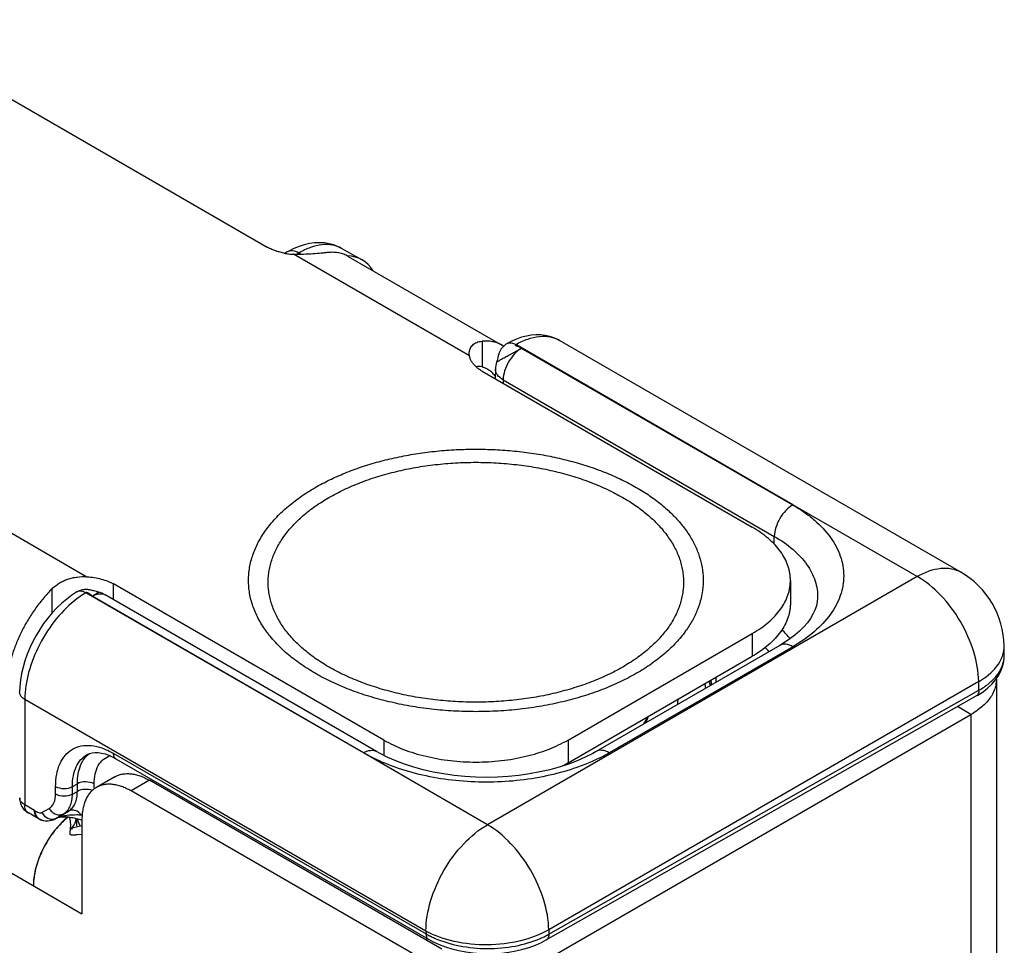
# Model space of a CAD drawing. Header units: inches. Extents: x 0 to 22, y 0 to 17.
# Tile 29 of 33: x 12.6 to 13.8, y 13.8 to 14.9. Entities that reach past the tile are written whole.
import ezdxf

# ---------------------------------------------------------------- set-up
doc = ezdxf.new("R2010")
doc.units = ezdxf.units.IN
doc.header["$LTSCALE"] = 1.21
doc.header["$MEASUREMENT"] = 0
doc.layers.get('0').update_dxf_attribs({"linetype": 'CONTINUOUS'})
for name, color, linetype in [('02___PRT_ALL_AXES', 7, 'CONTINUOUS'), ('03___PRT_ALL_CURVES', 7, 'CONTINUOUS'), ('FEATURES', 7, 'CONTINUOUS')]:
    doc.layers.add(name, color=color, linetype=linetype)

msp = doc.modelspace()

# ---------------------------------------------------------------- linework, layer by layer
at = {"color": 3, "linetype": 'CONTINUOUS'}
for p, q in [((11.3258, 14.6615), (12.7216, 13.8556)), ((13.7744, 14.1256), (13.7744, 11.5301)), ((13.2562, 13.8025), (13.7451, 14.0848)), ((13.7451, 14.0848), (13.7451, 11.4893)), ((13.1147, 13.8025), (12.7782, 13.9969)), ((12.7045, 13.966), (12.6984, 13.9605)), ((12.7085, 13.9617), (12.7078, 13.9667)), ((12.7101, 13.9541), (12.7099, 13.9535)), ((12.7101, 13.9541), (12.712, 13.9567)), ((12.7101, 13.954), (12.7101, 13.9541)), ((12.7105, 13.954), (12.7101, 13.954)), ((12.7151, 13.9553), (12.7105, 13.954)), ((12.712, 13.9567), (12.7134, 13.9593)), ((12.7216, 13.9569), (12.7151, 13.9553)), ((12.7216, 13.9642), (12.7216, 13.8556)), ((12.7099, 13.9535), (12.7097, 13.9526)), ((12.7216, 13.9467), (12.7162, 13.9463))]:
    msp.add_line(p, q, dxfattribs=at)
at = {"color": 7, "linetype": 'CONTINUOUS'}
for p, q in [((12.958, 14.6173), (12.9555, 14.6158)), ((12.9712, 14.6161), (12.9684, 14.6145)), ((12.9742, 14.6145), (12.9712, 14.6161)), ((13.044, 14.6084), (13.0206, 14.6214)), ((13.54, 14.3262), (13.221, 14.5108)), ((13.7333, 14.2488), (13.2713, 14.5155)), ((13.2277, 14.5065), (13.54, 14.3262)), ((13.1822, 14.4801), (13.4933, 14.3005)), ((13.1977, 14.4824), (13.1975, 14.4712)), ((13.2065, 14.4701), (13.2064, 14.4661)), ((13.2065, 14.4701), (13.5187, 14.2899)), ((13.6833, 14.2438), (13.54, 14.3262)), ((13.5185, 14.2811), (13.5187, 14.2899)), ((13.6833, 14.2438), (13.1883, 13.958)), ((13.5372, 14.2392), (13.5372, 14.2131)), ((12.7335, 14.2211), (12.7405, 14.2258)), ((12.7385, 14.2263), (12.7355, 14.2271)), ((13.069, 14.0555), (12.7579, 14.2351)), ((13.0456, 14.0407), (12.726, 14.225)), ((13.0456, 14.0407), (12.7335, 14.2211)), ((13.0607, 14.0423), (12.7485, 14.2226)), ((13.5685, 14.2189), (13.5685, 14.2189)), ((13.2812, 14.0555), (13.4933, 14.178)), ((13.4933, 14.178), (13.4933, 14.1519)), ((13.525, 14.1644), (13.3135, 14.0423)), ((13.54, 14.1629), (13.3285, 14.0408)), ((13.7834, 14.1536), (13.7833, 14.1637)), ((13.2812, 14.0294), (13.4933, 14.1519)), ((13.754, 14.1228), (13.259, 13.837)), ((13.2591, 13.832), (13.7542, 14.1128)), ((13.4461, 14.1226), (13.4459, 14.1187)), ((13.4461, 14.1226), (13.4461, 14.1221)), ((13.7542, 14.1128), (13.754, 14.1228)), ((12.6558, 14.1022), (12.6558, 13.9808)), ((13.1176, 13.8356), (12.6558, 14.1022)), ((13.2562, 13.8254), (13.7512, 14.1062)), ((13.7512, 14.1062), (13.7512, 14.1062)), ((13.7451, 14.0848), (13.7294, 14.0939)), ((13.069, 14.0555), (13.069, 14.0379)), ((13.2812, 14.0555), (13.2812, 14.0294)), ((12.7277, 14.0388), (12.7277, 14.0388)), ((12.7576, 14.0403), (13.1177, 13.8324)), ((12.7605, 14.034), (13.1205, 13.8261)), ((13.1883, 13.958), (13.0456, 14.0407)), ((12.7594, 14.0131), (12.7382, 14.0008)), ((12.6913, 13.9934), (12.6913, 14.002)), ((12.7106, 14.0019), (12.7163, 14.0051)), ((12.7106, 13.9933), (12.7106, 14.0019)), ((12.7163, 13.9964), (12.7163, 14.0051)), ((12.7357, 13.9991), (12.7357, 14.005)), ((12.7994, 14.0091), (12.7782, 13.9969)), ((13.136, 13.8148), (12.7994, 14.0091)), ((12.7106, 13.9933), (12.7163, 13.9964)), ((12.6671, 13.9742), (12.6558, 13.9808)), ((12.6754, 13.972), (12.6838, 13.9768)), ((12.6713, 13.9651), (12.6599, 13.9716)), ((12.6671, 13.9742), (12.6675, 13.9723)), ((12.6903, 13.9646), (12.691, 13.9649)), ((12.6909, 13.9649), (12.6903, 13.9646)), ((12.6909, 13.9649), (12.691, 13.9649)), ((12.6923, 13.9656), (12.691, 13.9649)), ((12.6919, 13.9656), (12.7003, 13.9704)), ((12.6922, 13.9656), (12.6923, 13.9656)), ((12.6923, 13.9656), (12.706, 13.9736)), ((12.7003, 13.9704), (12.706, 13.9736)), ((12.7139, 13.9656), (12.7153, 13.9652)), ((12.7152, 13.9653), (12.7152, 13.9567)), ((12.717, 13.9631), (12.7166, 13.9649)), ((12.7096, 13.9539), (12.7098, 13.9526)), ((12.716, 13.9556), (12.7151, 13.9553)), ((12.7181, 13.9601), (12.717, 13.9631)), ((12.7192, 13.9575), (12.7181, 13.9601)), ((12.7196, 13.9568), (12.7192, 13.9575)), ((13.1176, 13.8356), (13.1177, 13.8324)), ((13.259, 13.837), (13.2591, 13.832)), ((13.1182, 13.8274), (13.1182, 13.825))]:
    msp.add_line(p, q, dxfattribs=at)
for points in [[(13.0206, 14.6214), (13.0165, 14.6234), (13.0115, 14.6254), (13.0063, 14.6268), (13.0008, 14.6277), (12.9952, 14.628), (12.9894, 14.6278), (12.9836, 14.627), (12.9776, 14.6256), (12.9717, 14.6237), (12.9656, 14.6212)], [(12.9656, 14.6212), (12.9596, 14.6182), (12.958, 14.6173)], [(13.2713, 14.5155), (13.2696, 14.5164), (13.265, 14.5186), (13.2601, 14.5202), (13.255, 14.5213), (13.2497, 14.5219), (13.2443, 14.522), (13.2388, 14.5215), (13.2333, 14.5205), (13.2277, 14.5191), (13.222, 14.5171), (13.2164, 14.5146), (13.2111, 14.5118)], [(13.2111, 14.5118), (13.2106, 14.5115), (13.2097, 14.511), (13.2089, 14.5104), (13.2082, 14.5098), (13.2075, 14.5092), (13.2068, 14.5085), (13.2061, 14.5079), (13.2055, 14.5072), (13.205, 14.5064), (13.2044, 14.5057), (13.204, 14.505), (13.2035, 14.5042), (13.2031, 14.5034), (13.2027, 14.5027), (13.2023, 14.5019), (13.202, 14.5011), (13.2017, 14.5003), (13.2014, 14.4995), (13.2012, 14.4987), (13.2009, 14.4979), (13.2007, 14.4971), (13.2005, 14.4963), (13.2003, 14.4956), (13.1995, 14.4925)], [(13.1995, 14.4925), (13.1993, 14.4917), (13.1991, 14.491), (13.1989, 14.4905)], [(12.7159, 14.2259), (12.71, 14.2222), (12.7041, 14.2178), (12.6983, 14.2129), (12.6927, 14.2076), (12.6874, 14.2019), (12.6823, 14.1959), (12.6775, 14.1895), (12.6731, 14.1829), (12.6689, 14.176), (12.6651, 14.1689), (12.6617, 14.1617), (12.6587, 14.1543), (12.656, 14.1468)], [(12.7183, 14.2271), (12.7174, 14.2267), (12.7165, 14.2262), (12.7159, 14.2259)], [(12.7355, 14.2271), (12.7347, 14.2273), (12.7339, 14.2275), (12.7332, 14.2277), (12.7324, 14.2279), (12.7315, 14.2281), (12.7307, 14.2282), (12.7299, 14.2284), (12.729, 14.2285), (12.7282, 14.2286), (12.7273, 14.2286), (12.7264, 14.2287), (12.7255, 14.2287), (12.7246, 14.2286), (12.7237, 14.2285), (12.7228, 14.2284), (12.7219, 14.2282), (12.721, 14.228), (12.7201, 14.2278), (12.7192, 14.2274), (12.7183, 14.2271)], [(12.7405, 14.2258), (12.74, 14.2259), (12.7393, 14.2261), (12.7385, 14.2263)], [(13.5685, 14.2189), (13.5681, 14.2148), (13.5672, 14.21), (13.5655, 14.2051), (13.5632, 14.2002), (13.5603, 14.1953), (13.5567, 14.1904), (13.5525, 14.1856), (13.5477, 14.1808), (13.5424, 14.1762), (13.5366, 14.1719)], [(13.5366, 14.1719), (13.5305, 14.1677), (13.525, 14.1644)], [(12.656, 14.1468), (12.6539, 14.1394), (12.6521, 14.1319), (12.6509, 14.1244), (12.6502, 14.117), (12.6499, 14.1104)], [(13.759, 14.1111), (13.7644, 14.1154), (13.7691, 14.1199), (13.7732, 14.1246), (13.7767, 14.1296), (13.7794, 14.1348), (13.7815, 14.1402), (13.7828, 14.1457), (13.7834, 14.1514), (13.7834, 14.1536)], [(13.4076, 14.0966), (13.4077, 14.0974), (13.4081, 14.1027)], [(13.7512, 14.1062), (13.753, 14.1072), (13.759, 14.1111)], [(13.3684, 14.074), (13.3702, 14.0771), (13.3726, 14.0822)], [(13.3736, 14.0828), (13.3723, 14.0792), (13.3704, 14.0751)], [(12.7277, 14.0388), (12.7302, 14.04), (12.7333, 14.0408), (12.7366, 14.0412), (12.7403, 14.0411), (12.7441, 14.0405), (12.7482, 14.0395), (12.7524, 14.038), (12.7565, 14.0361), (12.7605, 14.034)], [(13.3135, 14.0423), (13.3096, 14.0401), (13.3009, 14.0357), (13.2916, 14.0316), (13.2816, 14.0278), (13.2711, 14.0243), (13.2601, 14.0213), (13.2486, 14.0187), (13.2368, 14.0165), (13.2247, 14.0147), (13.2124, 14.0135), (13.1999, 14.0127), (13.1874, 14.0125), (13.1748, 14.0127), (13.1624, 14.0135), (13.15, 14.0147), (13.1379, 14.0164), (13.1261, 14.0186), (13.1146, 14.0212), (13.1036, 14.0242), (13.0931, 14.0276), (13.0831, 14.0314), (13.0737, 14.0355), (13.065, 14.0399), (13.0607, 14.0423)], [(12.6922, 13.9656), (12.6923, 13.9657), (12.6927, 13.9658), (12.6932, 13.966), (12.694, 13.9663), (12.6949, 13.9665), (12.696, 13.9667), (12.6971, 13.9669), (12.6984, 13.967), (12.6997, 13.9671), (12.701, 13.9671), (12.7024, 13.9671), (12.7038, 13.9671), (12.7053, 13.967), (12.7067, 13.9668), (12.7082, 13.9667), (12.7096, 13.9664), (12.711, 13.9662), (12.7125, 13.9659), (12.7139, 13.9656)], [(12.7153, 13.9652), (12.7167, 13.9649), (12.7181, 13.9644), (12.7195, 13.964), (12.7208, 13.9635), (12.7216, 13.9633)], [(13.1205, 13.8261), (13.1258, 13.8233), (13.1327, 13.8201), (13.14, 13.8174), (13.1475, 13.815), (13.1554, 13.8131), (13.1634, 13.8116), (13.1716, 13.8105), (13.1799, 13.8098), (13.1883, 13.8095), (13.1966, 13.8097), (13.2049, 13.8103), (13.2131, 13.8113), (13.2212, 13.8127), (13.229, 13.8146), (13.2366, 13.8168), (13.2439, 13.8195), (13.2508, 13.8226), (13.2562, 13.8254)]]:
    msp.add_lwpolyline(points, dxfattribs=at)
for centre, radius, start, end in [((13.2279, 14.4819), 0.0302, 163.6013, 179.0797), ((13.6833, 14.1622), 0.1, 0.8586, 59.9972), ((12.7334, 14.1964), 0.0302, 60.0573, 76.3807), ((13.4225, 14.0721), 0.1521, 41.1488, 46.4291), ((13.4079, 14.0583), 0.144, 43.391, 45.9687), ((13.7504, 14.1632), 0.0329, 348.7614, 356.2027), ((13.751, 14.1632), 0.0323, 356.2258, 0.8538), ((13.7505, 14.1531), 0.033, 353.507, 355.5487), ((13.7508, 14.1531), 0.0326, 359.5037, 0.8601), ((13.7507, 14.1531), 0.0327, 355.5481, 359.5005), ((13.2993, 14.1252), 0.1468, 358.9846, 359.7555), ((13.3042, 14.1287), 0.1477, 357.4107, 359.656), ((13.3396, 14.1008), 0.1011, 8.1434, 11.1299), ((13.3428, 14.1048), 0.103, 9.4627, 10.3829), ((13.3435, 14.1049), 0.1022, 8.0992, 9.4631), ((13.344, 14.105), 0.1017, 7.4078, 8.0984), ((12.7608, 14.0151), 0.0232, 107.1199, 107.7399), ((13.2297, 14.2121), 0.1978, 296.2426, 299.9833), ((13.2072, 14.1576), 0.148, 296.2503, 299.9822), ((12.67, 13.9889), 0.0201, 180.018, 187.4325), ((12.6567, 13.9889), 0.00674, 180.0121, 186.4539), ((12.6699, 13.9889), 0.02, 187.4349, 232.708), ((12.6699, 13.9888), 0.0199, 232.6241, 239.9745), ((12.6633, 13.9774), 0.00674, 233.5147, 239.9848), ((12.6812, 13.9824), 0.02, 239.9189, 274.7945), ((12.6803, 13.977), 0.0144, 237.0094, 244.955), ((12.6896, 13.9802), 0.0164, 210.0398, 219.9682), ((12.7157, 13.8594), 0.1098, 87.1174, 89.986), ((13.1672, 13.9188), 0.0996, 240.1427, 243.2175), ((13.1716, 13.9274), 0.1092, 243.2157, 246.1974)]:
    msp.add_arc(centre, radius, start, end, dxfattribs=at)
at = {"color": 3, "linetype": 'CONTINUOUS'}
for centre, radius, start, end in [((13.7412, 14.1257), 0.0332, 359.99, 1.0918), ((12.7647, 13.8941), 0.0938, 130.9132, 133.6595), ((12.7607, 13.8986), 0.0878, 128.864, 130.9203), ((12.7598, 13.8997), 0.0864, 128.8504, 129.8548), ((12.6897, 13.969), 0.0257, 348.6, 351.5012), ((12.769, 13.8895), 0.1002, 133.6434, 136.566), ((12.7702, 13.8883), 0.1019, 135.1704, 135.6705), ((12.7696, 13.8889), 0.1009, 134.8317, 135.1701), ((12.6617, 13.9572), 0.047, 1.8831, 5.4853), ((12.7367, 13.8878), 0.071, 175.8517, 179.9282)]:
    msp.add_arc(centre, radius, start, end, dxfattribs=at)
at = {"color": 7, "linetype": 'CONTINUOUS'}
msp.add_ellipse((12.9948, 14.5213), major_axis=(0.0493, 0.087), ratio=0.572358, start_param=5.973967, end_param=6.584055, dxfattribs=at)
for points, knots in [([(13.0206, 14.6214), (13.0173, 14.6233), (13.0098, 14.6259), (12.9974, 14.626), (12.9842, 14.6228), (12.9755, 14.6186), (12.9712, 14.6161)], [0, 0, 0, 0, 0.216954, 0.450105, 0.709771, 1, 1, 1, 1]), ([(12.9712, 14.6161), (12.969, 14.6174), (12.9646, 14.6191), (12.9598, 14.6183), (12.958, 14.6173)], [0, 0, 0, 0, 0.549283, 1, 1, 1, 1]), ([(13.221, 14.5108), (13.2254, 14.5133), (13.2342, 14.5174), (13.2477, 14.5206), (13.2604, 14.5202), (13.268, 14.5174), (13.2713, 14.5155)], [0, 0, 0, 0, 0.289121, 0.548303, 0.781828, 1, 1, 1, 1]), ([(13.2111, 14.5118), (13.2125, 14.5126), (13.2161, 14.5131), (13.2194, 14.5117), (13.221, 14.5108)], [0, 0, 0, 0, 0.448591, 1, 1, 1, 1]), ([(13.2277, 14.5065), (13.2274, 14.5067), (13.2266, 14.5071), (13.2251, 14.5077), (13.2233, 14.5084), (13.2218, 14.509), (13.2209, 14.5095), (13.2205, 14.5099), (13.2205, 14.5105), (13.2208, 14.5107), (13.221, 14.5108)], [0, 0, 0, 0, 0.133444, 0.291683, 0.541391, 0.757912, 0.838165, 0.894806, 0.937417, 1, 1, 1, 1]), ([(13.1989, 14.4905), (13.1989, 14.4905), (13.1992, 14.4907), (13.1997, 14.491), (13.2006, 14.4915), (13.2017, 14.4922), (13.2031, 14.493), (13.2055, 14.4944), (13.2089, 14.4963), (13.2135, 14.4988), (13.2183, 14.5014), (13.2231, 14.504), (13.2262, 14.5057), (13.2277, 14.5065)], [0, 0, 0, 0, 0.007418, 0.026083, 0.055755, 0.095852, 0.14575, 0.20456, 0.344461, 0.505617, 0.676544, 0.84564, 1, 1, 1, 1]), ([(13.2277, 14.5065), (13.2247, 14.5047), (13.2191, 14.5), (13.2125, 14.4911), (13.2079, 14.4809), (13.2065, 14.4736), (13.2065, 14.4701)], [0, 0, 0, 0, 0.236742, 0.498927, 0.761702, 1, 1, 1, 1]), ([(13.2065, 14.4701), (13.204, 14.4716), (13.2006, 14.4742), (13.1981, 14.4789), (13.1977, 14.4813), (13.1977, 14.4824)], [0, 0, 0, 0, 0.550381, 0.783396, 1, 1, 1, 1]), ([(12.99, 14.3461), (12.9954, 14.3492), (13.0067, 14.3552), (13.0245, 14.3631), (13.0435, 14.3701), (13.0634, 14.3761), (13.0841, 14.3811), (13.1055, 14.3851), (13.1274, 14.388), (13.1496, 14.3898), (13.1721, 14.3905), (13.1945, 14.3901), (13.2169, 14.3886), (13.2389, 14.386), (13.2604, 14.3823), (13.2813, 14.3775), (13.3015, 14.3718), (13.3207, 14.365), (13.3388, 14.3574), (13.3557, 14.3488), (13.3714, 14.3395), (13.3855, 14.3294), (13.3982, 14.3186), (13.4091, 14.3073), (13.4184, 14.2954), (13.4259, 14.2831), (13.4315, 14.2704), (13.4352, 14.2575), (13.437, 14.2445), (13.4368, 14.2314), (13.4346, 14.2183), (13.4305, 14.2055), (13.4245, 14.1929), (13.4194, 14.1849), (13.4166, 14.181)], [0, 0, 0, 0, 0.032056, 0.065402, 0.09992, 0.13549, 0.171973, 0.209207, 0.247021, 0.285234, 0.323661, 0.362113, 0.400401, 0.438337, 0.475743, 0.512442, 0.548275, 0.583093, 0.616767, 0.64919, 0.68028, 0.709988, 0.738301, 0.765246, 0.790902, 0.815398, 0.838921, 0.861709, 0.88405, 0.906261, 0.928667, 0.951583, 0.975283, 1, 1, 1, 1]), ([(13.006, 14.3347), (13.0117, 14.338), (13.0236, 14.3442), (13.0424, 14.3522), (13.0625, 14.3591), (13.0837, 14.3649), (13.1058, 14.3695), (13.1285, 14.3727), (13.1517, 14.3747), (13.1751, 14.3754), (13.1985, 14.3747), (13.2217, 14.3727), (13.2444, 14.3695), (13.2665, 14.3649), (13.2876, 14.3592), (13.3078, 14.3522), (13.3266, 14.3442), (13.344, 14.3351), (13.3574, 14.3267), (13.3671, 14.3194), (13.3739, 14.3139), (13.3802, 14.3082), (13.386, 14.3023), (13.3912, 14.2962), (13.3975, 14.2881), (13.4041, 14.2775), (13.409, 14.2664), (13.4117, 14.2574), (13.4131, 14.2507), (13.414, 14.2439), (13.4143, 14.2371), (13.414, 14.2303), (13.4131, 14.2235), (13.4117, 14.2168), (13.409, 14.2078), (13.4041, 14.1966), (13.3961, 14.1838), (13.386, 14.1716), (13.3738, 14.16), (13.3598, 14.1491), (13.3495, 14.1426), (13.3442, 14.1395)], [0, 0, 0, 0, 0.03253, 0.066532, 0.101848, 0.138316, 0.175733, 0.213878, 0.252517, 0.291405, 0.330292, 0.368929, 0.407074, 0.444491, 0.480962, 0.516285, 0.550291, 0.582837, 0.613826, 0.628723, 0.643216, 0.657309, 0.671008, 0.684326, 0.697279, 0.722169, 0.74593, 0.757492, 0.768898, 0.780197, 0.791443, 0.802688, 0.813988, 0.825394, 0.836958, 0.860719, 0.885611, 0.911869, 0.939646, 0.969026, 1, 1, 1, 1]), ([(13.3602, 14.1324), (13.354, 14.1288), (13.341, 14.122), (13.3203, 14.1132), (13.2983, 14.1056), (13.2751, 14.0993), (13.251, 14.0943), (13.2261, 14.0908), (13.2007, 14.0886), (13.1751, 14.0879), (13.1495, 14.0886), (13.1241, 14.0907), (13.0992, 14.0943), (13.0751, 14.0993), (13.0519, 14.1056), (13.0299, 14.1132), (13.0092, 14.122), (12.9902, 14.1319), (12.9756, 14.1412), (12.9649, 14.1491), (12.9575, 14.1551), (12.9506, 14.1614), (12.9443, 14.1679), (12.9385, 14.1745), (12.9316, 14.1834), (12.9244, 14.195), (12.9191, 14.2071), (12.9161, 14.217), (12.9145, 14.2244), (12.9136, 14.2318), (12.9133, 14.2392), (12.9136, 14.2467), (12.9145, 14.2541), (12.9161, 14.2615), (12.9191, 14.2713), (12.9244, 14.2835), (12.9332, 14.2975), (12.9442, 14.3109), (12.9575, 14.3237), (12.9729, 14.3355), (12.9841, 14.3427), (12.99, 14.3461)], [0, 0, 0, 0, 0.03253, 0.066531, 0.101848, 0.138315, 0.175733, 0.213878, 0.252517, 0.291405, 0.330292, 0.368929, 0.407074, 0.444491, 0.480962, 0.516286, 0.550291, 0.582837, 0.613826, 0.628723, 0.643216, 0.657309, 0.671008, 0.684326, 0.697279, 0.72217, 0.74593, 0.757492, 0.768898, 0.780197, 0.791443, 0.802688, 0.813988, 0.825394, 0.836958, 0.860719, 0.885611, 0.911869, 0.939647, 0.969026, 1, 1, 1, 1]), ([(13.3442, 14.1395), (13.3385, 14.1362), (13.3266, 14.13), (13.3078, 14.122), (13.2877, 14.1151), (13.2665, 14.1093), (13.2444, 14.1047), (13.2217, 14.1015), (13.1985, 14.0995), (13.1751, 14.0988), (13.1517, 14.0995), (13.1285, 14.1015), (13.1058, 14.1047), (13.0837, 14.1093), (13.0625, 14.1151), (13.0424, 14.122), (13.0236, 14.13), (13.0062, 14.1391), (12.9928, 14.1475), (12.9831, 14.1548), (12.9763, 14.1603), (12.97, 14.166), (12.9642, 14.1719), (12.9589, 14.178), (12.9527, 14.1861), (12.9461, 14.1967), (12.9412, 14.2078), (12.9385, 14.2168), (12.9371, 14.2235), (12.9362, 14.2303), (12.9359, 14.2371), (12.9362, 14.2439), (12.9371, 14.2507), (12.9385, 14.2574), (12.9412, 14.2664), (12.9461, 14.2776), (12.9541, 14.2904), (12.9642, 14.3026), (12.9763, 14.3142), (12.9904, 14.3251), (13.0006, 14.3316), (13.006, 14.3347)], [0, 0, 0, 0, 0.03253, 0.066532, 0.101848, 0.138316, 0.175733, 0.213879, 0.252517, 0.291405, 0.330292, 0.36893, 0.407074, 0.444491, 0.480962, 0.516286, 0.550291, 0.582837, 0.613826, 0.628723, 0.643216, 0.657309, 0.671008, 0.684326, 0.697279, 0.722169, 0.74593, 0.757492, 0.768898, 0.780197, 0.791443, 0.802688, 0.813988, 0.825394, 0.836957, 0.860719, 0.885611, 0.911869, 0.939646, 0.969026, 1, 1, 1, 1]), ([(13.54, 14.3262), (13.537, 14.3244), (13.5313, 14.3197), (13.5247, 14.3108), (13.5202, 14.3006), (13.5188, 14.2933), (13.5187, 14.2899)], [0, 0, 0, 0, 0.236707, 0.498914, 0.761711, 1, 1, 1, 1]), ([(13.54, 14.3262), (13.5445, 14.3236), (13.553, 14.3181), (13.5682, 14.3064), (13.5837, 14.2901), (13.5957, 14.268), (13.5999, 14.2445), (13.5957, 14.221), (13.5837, 14.1989), (13.5646, 14.1789), (13.5487, 14.1679), (13.54, 14.1629)], [0, 0, 0, 0, 0.074187, 0.144743, 0.274398, 0.391026, 0.499956, 0.608883, 0.725508, 0.855145, 1, 1, 1, 1]), ([(13.5372, 14.2392), (13.5372, 14.2406), (13.5371, 14.2435), (13.5366, 14.2477), (13.5357, 14.252), (13.534, 14.2576), (13.5309, 14.2646), (13.5259, 14.2726), (13.5195, 14.2803), (13.5119, 14.2876), (13.5031, 14.2944), (13.4967, 14.2985), (13.4933, 14.3005)], [0, 0, 0, 0, 0.053916, 0.108091, 0.162776, 0.218213, 0.332138, 0.451467, 0.577346, 0.71056, 0.851506, 1, 1, 1, 1]), ([(13.5187, 14.2899), (13.5264, 14.2855), (13.5401, 14.276), (13.5565, 14.2586), (13.5666, 14.2393), (13.5687, 14.2255), (13.5685, 14.2189)], [0, 0, 0, 0, 0.290157, 0.549141, 0.781893, 1, 1, 1, 1]), ([(13.6833, 14.2438), (13.6877, 14.2464), (13.6964, 14.2505), (13.7098, 14.2537), (13.7224, 14.2534), (13.73, 14.2507), (13.7333, 14.2488)], [0, 0, 0, 0, 0.289778, 0.549072, 0.782228, 1, 1, 1, 1]), ([(13.4933, 14.178), (13.4967, 14.1799), (13.5031, 14.184), (13.5119, 14.1908), (13.5195, 14.1981), (13.5259, 14.2058), (13.5309, 14.2138), (13.534, 14.2208), (13.5357, 14.2265), (13.5366, 14.2307), (13.5371, 14.235), (13.5372, 14.2378), (13.5372, 14.2392)], [0, 0, 0, 0, 0.148494, 0.28944, 0.422654, 0.548533, 0.667862, 0.781787, 0.837224, 0.891909, 0.946084, 1, 1, 1, 1]), ([(13.754, 14.1228), (13.7538, 14.1343), (13.7493, 14.1585), (13.7341, 14.1925), (13.712, 14.2223), (13.6932, 14.2381), (13.6833, 14.2438)], [0, 0, 0, 0, 0.238292, 0.501083, 0.763285, 1, 1, 1, 1]), ([(12.726, 14.225), (12.7243, 14.2259), (12.721, 14.2273), (12.7172, 14.2267), (12.7159, 14.2259)], [0, 0, 0, 0, 0.550124, 1, 1, 1, 1]), ([(12.7162, 14.2184), (12.7074, 14.2118), (12.691, 14.1955), (12.6721, 14.1665), (12.6594, 14.1348), (12.6558, 14.1127), (12.6558, 14.1022)], [0, 0, 0, 0, 0.24504, 0.507852, 0.766457, 1, 1, 1, 1]), ([(12.726, 14.225), (12.7252, 14.2245), (12.7218, 14.2224), (12.7186, 14.2202), (12.7162, 14.2184)], [0, 0, 0, 0, 0.243692, 1, 1, 1, 1]), ([(12.7335, 14.2211), (12.7327, 14.2215), (12.7315, 14.2224), (12.73, 14.2238), (12.7287, 14.2247), (12.7278, 14.2251), (12.7269, 14.2253), (12.7263, 14.2251), (12.726, 14.225)], [0, 0, 0, 0, 0.269938, 0.551781, 0.680817, 0.795512, 0.897439, 1, 1, 1, 1]), ([(12.7335, 14.2211), (12.7343, 14.2216), (12.7376, 14.2233), (12.7413, 14.2242), (12.744, 14.2239)], [0, 0, 0, 0, 0.278991, 1, 1, 1, 1]), ([(12.744, 14.2239), (12.7444, 14.2239), (12.7459, 14.2237), (12.7474, 14.2232), (12.7485, 14.2226)], [0, 0, 0, 0, 0.258054, 1, 1, 1, 1]), ([(13.5372, 14.2131), (13.5372, 14.2117), (13.5371, 14.2088), (13.5366, 14.2046), (13.5357, 14.2004), (13.534, 14.1947), (13.5309, 14.1877), (13.5259, 14.1797), (13.5195, 14.172), (13.5119, 14.1647), (13.5031, 14.1579), (13.4967, 14.1538), (13.4933, 14.1519)], [0, 0, 0, 0, 0.053916, 0.108091, 0.162776, 0.218213, 0.332138, 0.451467, 0.577346, 0.71056, 0.851506, 1, 1, 1, 1]), ([(13.4166, 14.181), (13.4132, 14.1763), (13.4076, 14.1696), (13.3993, 14.1612), (13.3901, 14.1528), (13.3772, 14.1428), (13.366, 14.1357), (13.3602, 14.1324)], [0, 0, 0, 0, 0.229672, 0.349449, 0.472637, 0.729411, 1, 1, 1, 1]), ([(13.54, 14.1629), (13.5375, 14.1643), (13.5335, 14.1659), (13.5282, 14.1658), (13.5259, 14.1649), (13.525, 14.1644)], [0, 0, 0, 0, 0.547698, 0.781681, 1, 1, 1, 1]), ([(13.754, 14.1228), (13.757, 14.1245), (13.7672, 14.1311), (13.7761, 14.1405), (13.7799, 14.1485)], [0, 0, 0, 0, 0.280613, 1, 1, 1, 1]), ([(13.7542, 14.1128), (13.7582, 14.1151), (13.7656, 14.12), (13.7747, 14.1289), (13.7808, 14.1388), (13.7828, 14.1459), (13.7832, 14.1494)], [0, 0, 0, 0, 0.288116, 0.547915, 0.782542, 1, 1, 1, 1]), ([(13.7799, 14.1485), (13.7802, 14.1491), (13.7814, 14.1518), (13.7822, 14.1547), (13.7827, 14.1568)], [0, 0, 0, 0, 0.255709, 1, 1, 1, 1]), ([(13.7542, 14.1128), (13.7542, 14.1114), (13.7539, 14.1088), (13.7522, 14.1068), (13.7512, 14.1062)], [0, 0, 0, 0, 0.551597, 1, 1, 1, 1]), ([(12.6558, 14.1022), (12.6541, 14.1032), (12.6513, 14.1053), (12.6499, 14.1088), (12.6499, 14.1104)], [0, 0, 0, 0, 0.550744, 1, 1, 1, 1]), ([(12.6913, 14.002), (12.6913, 14.0068), (12.692, 14.0158), (12.6957, 14.0282), (12.7019, 14.0383), (12.7104, 14.0455), (12.7209, 14.0493), (12.7328, 14.0496), (12.7453, 14.0466), (12.7535, 14.0427), (12.7576, 14.0403)], [0, 0, 0, 0, 0.144862, 0.274479, 0.391073, 0.499971, 0.608876, 0.725486, 0.855121, 1, 1, 1, 1]), ([(13.069, 14.0555), (13.0726, 14.0534), (13.08, 14.0496), (13.0919, 14.0445), (13.1045, 14.0402), (13.1178, 14.0366), (13.1316, 14.0337), (13.1459, 14.0316), (13.1604, 14.0304), (13.1751, 14.03), (13.1898, 14.0304), (13.2043, 14.0316), (13.2186, 14.0337), (13.2324, 14.0366), (13.2457, 14.0402), (13.2583, 14.0445), (13.2702, 14.0496), (13.2776, 14.0534), (13.2812, 14.0555)], [0, 0, 0, 0, 0.055812, 0.11418, 0.174792, 0.237354, 0.301548, 0.366993, 0.433284, 0.5, 0.566716, 0.633007, 0.698452, 0.762646, 0.825208, 0.88582, 0.944188, 1, 1, 1, 1]), ([(12.7106, 14.0019), (12.7106, 14.0061), (12.7113, 14.0139), (12.7145, 14.0246), (12.7199, 14.0332), (12.725, 14.0373), (12.7277, 14.0388)], [0, 0, 0, 0, 0.289955, 0.548977, 0.781887, 1, 1, 1, 1]), ([(12.7163, 14.0051), (12.7163, 14.0088), (12.7169, 14.0159), (12.7195, 14.0258), (12.7239, 14.0341), (12.7281, 14.0384), (12.7304, 14.0401)], [0, 0, 0, 0, 0.287527, 0.547228, 0.782134, 1, 1, 1, 1]), ([(12.7357, 14.005), (12.7357, 14.0088), (12.7363, 14.0161), (12.7398, 14.0259), (12.7456, 14.0334), (12.751, 14.0363), (12.7537, 14.0372)], [0, 0, 0, 0, 0.292838, 0.550153, 0.780023, 1, 1, 1, 1]), ([(12.7576, 14.0403), (12.7576, 14.039), (12.758, 14.0366), (12.7596, 14.0345), (12.7605, 14.034)], [0, 0, 0, 0, 0.550747, 1, 1, 1, 1]), ([(13.0571, 14.0347), (13.0561, 14.0352), (13.0523, 14.0371), (13.0484, 14.0391), (13.0456, 14.0407)], [0, 0, 0, 0, 0.253853, 1, 1, 1, 1]), ([(13.0457, 14.0408), (13.0482, 14.0422), (13.0522, 14.0438), (13.0574, 14.0437), (13.0597, 14.0429), (13.0607, 14.0423)], [0, 0, 0, 0, 0.547704, 0.78168, 1, 1, 1, 1]), ([(13.3171, 14.0347), (13.298, 14.0253), (13.255, 14.0114), (13.1986, 14.0058), (13.1521, 14.0082), (13.1182, 14.0134), (13.0863, 14.022), (13.0665, 14.0301), (13.0571, 14.0347)], [0, 0, 0, 0, 0.239333, 0.499537, 0.63119, 0.760106, 0.883767, 1, 1, 1, 1]), ([(13.3285, 14.0408), (13.326, 14.0422), (13.3221, 14.0438), (13.3168, 14.0437), (13.3145, 14.0429), (13.3135, 14.0423)], [0, 0, 0, 0, 0.547704, 0.78168, 1, 1, 1, 1]), ([(12.7594, 14.0131), (12.7607, 14.0138), (12.7635, 14.0151), (12.768, 14.0164), (12.7728, 14.0169), (12.7778, 14.0167), (12.7831, 14.0159), (12.7885, 14.0143), (12.794, 14.012), (12.7976, 14.0101), (12.7994, 14.0091)], [0, 0, 0, 0, 0.108019, 0.218068, 0.33198, 0.451313, 0.577245, 0.710595, 0.851595, 1, 1, 1, 1]), ([(12.6913, 14.002), (12.6942, 14.0004), (12.701, 13.9991), (12.7077, 14.0003), (12.7106, 14.0019)], [0, 0, 0, 0, 0.498873, 1, 1, 1, 1]), ([(12.7357, 14.005), (12.7328, 14.0066), (12.726, 14.0079), (12.7192, 14.0067), (12.7163, 14.0051)], [0, 0, 0, 0, 0.498873, 1, 1, 1, 1]), ([(12.6558, 13.9808), (12.6543, 13.9817), (12.6516, 13.9836), (12.6501, 13.9867), (12.65, 13.9882)], [0, 0, 0, 0, 0.548359, 1, 1, 1, 1]), ([(12.6838, 13.9768), (12.685, 13.9775), (12.6873, 13.9794), (12.6906, 13.9849), (12.6913, 13.9899), (12.6913, 13.9934)], [0, 0, 0, 0, 0.218428, 0.452345, 1, 1, 1, 1]), ([(12.6913, 13.9934), (12.6942, 13.9918), (12.701, 13.9904), (12.7077, 13.9917), (12.7106, 13.9933)], [0, 0, 0, 0, 0.498873, 1, 1, 1, 1]), ([(12.7003, 13.9704), (12.7019, 13.9714), (12.705, 13.974), (12.7083, 13.9793), (12.7102, 13.986), (12.7106, 13.9908), (12.7106, 13.9933)], [0, 0, 0, 0, 0.217356, 0.450471, 0.709907, 1, 1, 1, 1]), ([(12.706, 13.9736), (12.7076, 13.9745), (12.7107, 13.9771), (12.714, 13.9825), (12.716, 13.9891), (12.7163, 13.9939), (12.7163, 13.9964)], [0, 0, 0, 0, 0.218173, 0.451447, 0.710538, 1, 1, 1, 1]), ([(12.7335, 13.9973), (12.7307, 13.9984), (12.7248, 13.9992), (12.7188, 13.9978), (12.7163, 13.9964)], [0, 0, 0, 0, 0.510289, 1, 1, 1, 1]), ([(12.6593, 13.972), (12.6581, 13.9729), (12.6562, 13.9757), (12.6558, 13.979), (12.6558, 13.9808)], [0, 0, 0, 0, 0.451622, 1, 1, 1, 1]), ([(12.6838, 13.9768), (12.6847, 13.9753), (12.6869, 13.9726), (12.6912, 13.9698), (12.696, 13.9689), (12.699, 13.9697), (12.7003, 13.9704)], [0, 0, 0, 0, 0.27252, 0.532546, 0.773636, 1, 1, 1, 1]), ([(12.6671, 13.9742), (12.6686, 13.9734), (12.671, 13.972), (12.6743, 13.9713), (12.6754, 13.972)], [0, 0, 0, 0, 0.56768, 1, 1, 1, 1]), ([(12.6712, 13.9651), (12.6699, 13.9659), (12.6676, 13.9688), (12.6671, 13.9723), (12.6671, 13.9742)], [0, 0, 0, 0, 0.449225, 1, 1, 1, 1]), ([(12.6675, 13.9723), (12.6676, 13.9716), (12.6679, 13.9701), (12.6693, 13.9674), (12.6711, 13.9658), (12.6724, 13.9649)], [0, 0, 0, 0, 0.242108, 0.481617, 1, 1, 1, 1]), ([(12.677, 13.9696), (12.6789, 13.9674), (12.6826, 13.9647), (12.6882, 13.9642), (12.6907, 13.9649), (12.6919, 13.9656)], [0, 0, 0, 0, 0.526907, 0.769421, 1, 1, 1, 1]), ([(12.691, 13.9649), (12.6908, 13.9648), (12.6897, 13.9643), (12.6914, 13.9653), (12.6919, 13.9656)], [0, 0, 0, 0, 0.278072, 1, 1, 1, 1]), ([(12.7157, 13.9692), (12.712, 13.9692), (12.7063, 13.9689), (12.6994, 13.9679), (12.6953, 13.9669), (12.6932, 13.9662), (12.6923, 13.9656)], [0, 0, 0, 0, 0.461346, 0.725398, 0.867051, 1, 1, 1, 1]), ([(12.7212, 13.969), (12.7193, 13.9714), (12.7155, 13.9743), (12.7098, 13.975), (12.7071, 13.9742), (12.706, 13.9736)], [0, 0, 0, 0, 0.527514, 0.769979, 1, 1, 1, 1]), ([(12.6742, 13.9639), (12.6748, 13.9636), (12.6776, 13.9626), (12.6807, 13.9623), (12.6829, 13.9625)], [0, 0, 0, 0, 0.242278, 1, 1, 1, 1]), ([(13.1176, 13.8356), (13.1176, 13.8471), (13.122, 13.8716), (13.1371, 13.9059), (13.1593, 13.9362), (13.1783, 13.9522), (13.1883, 13.958)], [0, 0, 0, 0, 0.237217, 0.499992, 0.76277, 1, 1, 1, 1]), ([(13.259, 13.837), (13.2589, 13.8485), (13.2543, 13.8727), (13.2391, 13.9067), (13.2171, 13.9365), (13.1983, 13.9523), (13.1883, 13.958)], [0, 0, 0, 0, 0.238292, 0.501083, 0.763285, 1, 1, 1, 1]), ([(13.259, 13.837), (13.249, 13.8312), (13.2257, 13.8226), (13.1884, 13.8183), (13.1511, 13.8219), (13.1277, 13.8299), (13.1176, 13.8356)], [0, 0, 0, 0, 0.237778, 0.501106, 0.763833, 1, 1, 1, 1]), ([(13.1177, 13.8324), (13.1177, 13.8311), (13.118, 13.8287), (13.1196, 13.8267), (13.1205, 13.8261)], [0, 0, 0, 0, 0.550744, 1, 1, 1, 1]), ([(13.2492, 13.8271), (13.25, 13.8274), (13.2534, 13.8289), (13.2567, 13.8306), (13.2591, 13.832)], [0, 0, 0, 0, 0.255887, 1, 1, 1, 1]), ([(13.2591, 13.832), (13.2591, 13.8306), (13.2588, 13.8281), (13.2571, 13.826), (13.2562, 13.8254)], [0, 0, 0, 0, 0.551585, 1, 1, 1, 1]), ([(13.1275, 13.8275), (13.1367, 13.8234), (13.1568, 13.8175), (13.1883, 13.8145), (13.2199, 13.8172), (13.24, 13.8231), (13.2492, 13.8271)], [0, 0, 0, 0, 0.241134, 0.50019, 0.759146, 1, 1, 1, 1])]:
    msp.add_open_spline(points, degree=3, knots=knots, dxfattribs=at)
at = {"color": 3, "linetype": 'CONTINUOUS'}
for points, knots in [([(13.7744, 14.1256), (13.7744, 14.1238), (13.774, 14.1199), (13.7726, 14.1143), (13.7702, 14.1087), (13.7668, 14.1034), (13.7626, 14.0982), (13.7575, 14.0934), (13.7516, 14.0888), (13.7473, 14.0861), (13.7451, 14.0848)], [0, 0, 0, 0, 0.108025, 0.218075, 0.331988, 0.451323, 0.57726, 0.71062, 0.851615, 1, 1, 1, 1]), ([(12.7382, 14.0008), (12.7368, 14.0001), (12.7343, 13.9983), (12.731, 13.995), (12.7281, 13.9911), (12.7258, 13.9867), (12.7239, 13.9817), (12.7226, 13.9762), (12.7218, 13.9703), (12.7216, 13.9663), (12.7216, 13.9642)], [0, 0, 0, 0, 0.108022, 0.218073, 0.331987, 0.451321, 0.577252, 0.710601, 0.851598, 1, 1, 1, 1]), ([(12.7782, 13.9969), (12.7764, 13.9979), (12.7728, 13.9998), (12.7673, 14.002), (12.7619, 14.0036), (12.7566, 14.0045), (12.7516, 14.0047), (12.7468, 14.0041), (12.7423, 14.0029), (12.7395, 14.0016), (12.7382, 14.0008)], [0, 0, 0, 0, 0.148405, 0.289405, 0.422755, 0.548687, 0.66802, 0.781932, 0.891981, 1, 1, 1, 1]), ([(12.6974, 13.9594), (12.6926, 13.9546), (12.6839, 13.9437), (12.6756, 13.9286), (12.6706, 13.9158), (12.6678, 13.9062), (12.6661, 13.897), (12.6657, 13.8908), (12.6657, 13.8879)], [0, 0, 0, 0, 0.25587, 0.517758, 0.646214, 0.770428, 0.888785, 1, 1, 1, 1]), ([(12.7162, 13.9463), (12.7155, 13.9462), (12.7142, 13.9461), (12.7125, 13.946), (12.7111, 13.946), (12.71, 13.946), (12.7092, 13.9462), (12.7086, 13.9464), (12.7083, 13.9467), (12.7081, 13.947), (12.708, 13.9475), (12.7079, 13.9483), (12.708, 13.9491), (12.7081, 13.9502), (12.7083, 13.9515), (12.7085, 13.953), (12.7087, 13.9554), (12.7087, 13.9574), (12.7087, 13.9587)], [0, 0, 0, 0, 0.104527, 0.19034, 0.259136, 0.312793, 0.353632, 0.384996, 0.398741, 0.412197, 0.441106, 0.47632, 0.519999, 0.573126, 0.636267, 0.709909, 0.794608, 1, 1, 1, 1]), ([(12.7134, 13.9593), (12.7136, 13.9596), (12.7142, 13.9611), (12.7146, 13.9627), (12.7149, 13.964)], [0, 0, 0, 0, 0.223111, 1, 1, 1, 1])]:
    msp.add_open_spline(points, degree=3, knots=knots, dxfattribs=at)
at = {"color": 7, "linetype": 'CONTINUOUS'}
msp.add_open_spline([(12.6829, 13.9625), (12.6855, 13.9627), (12.688, 13.9634), (12.6903, 13.9646)], degree=3, dxfattribs=at)
at = {"layer": '02___PRT_ALL_AXES', "color": 7, "linetype": 'CONTINUOUS'}
msp.add_line((13.0281, 14.6122), (13.2049, 14.5101), dxfattribs=at)
at = {"layer": '03___PRT_ALL_CURVES', "color": 40, "linetype": 'CONTINUOUS'}
for p, q in [((12.7056, 13.9669), (12.7029, 13.9647)), ((12.7029, 13.9647), (12.7012, 13.9632)), ((12.7216, 13.9569), (12.7216, 13.8556)), ((12.6659, 13.8934), (12.6657, 13.8879))]:
    msp.add_line(p, q, dxfattribs=at)
msp.add_open_spline([(12.7012, 13.9632), (12.7001, 13.962), (12.6984, 13.9603), (12.6965, 13.9582), (12.6954, 13.9571), (12.6945, 13.9562), (12.6937, 13.9553), (12.693, 13.9546), (12.6926, 13.9542), (12.6924, 13.954), (12.6922, 13.9538), (12.692, 13.9534), (12.6916, 13.953), (12.6911, 13.9523), (12.6905, 13.9514), (12.6895, 13.9501), (12.6882, 13.9483), (12.6869, 13.9466), (12.6859, 13.9453), (12.6852, 13.9444), (12.6847, 13.9437), (12.6844, 13.9433), (12.6841, 13.9429), (12.6839, 13.9426), (12.6835, 13.9419), (12.683, 13.941), (12.6823, 13.9399), (12.6817, 13.9387), (12.6808, 13.9372), (12.6799, 13.9357), (12.679, 13.9342), (12.6784, 13.9331), (12.6778, 13.9322), (12.6775, 13.9315), (12.6772, 13.9311), (12.6771, 13.9308), (12.677, 13.9305), (12.6768, 13.9301), (12.6765, 13.9295), (12.676, 13.9285), (12.6755, 13.9273), (12.6748, 13.9257), (12.6742, 13.9241), (12.6735, 13.9226), (12.673, 13.9214), (12.6724, 13.9202), (12.672, 13.9192), (12.6717, 13.9185), (12.6716, 13.9181), (12.6715, 13.9178), (12.6713, 13.9173), (12.6711, 13.9165), (12.6708, 13.9155), (12.6703, 13.9139), (12.6697, 13.9119), (12.6691, 13.9099), (12.6687, 13.9084), (12.6684, 13.9074), (12.6681, 13.9066), (12.668, 13.9061), (12.6679, 13.9057), (12.6678, 13.9054), (12.6678, 13.9051), (12.6677, 13.9045), (12.6675, 13.9037), (12.6674, 13.9025), (12.6672, 13.9014), (12.6669, 13.8999), (12.6665, 13.8972), (12.6662, 13.8949), (12.6659, 13.8934)], degree=3, knots=[0, 0, 0, 0, 0.0625, 0.09375, 0.109375, 0.125, 0.140625, 0.15625, 0.160156, 0.164062, 0.167969, 0.171875, 0.179688, 0.1875, 0.203125, 0.21875, 0.25, 0.28125, 0.296875, 0.3125, 0.320312, 0.328125, 0.332031, 0.335938, 0.34375, 0.359375, 0.375, 0.390625, 0.40625, 0.4375, 0.453125, 0.46875, 0.484375, 0.492188, 0.496094, 0.5, 0.503906, 0.507812, 0.515625, 0.53125, 0.546875, 0.5625, 0.59375, 0.609375, 0.625, 0.640625, 0.65625, 0.664062, 0.667969, 0.671875, 0.679688, 0.6875, 0.703125, 0.71875, 0.75, 0.78125, 0.796875, 0.8125, 0.820312, 0.828125, 0.832031, 0.835938, 0.839844, 0.84375, 0.859375, 0.875, 0.890625, 0.90625, 0.9375, 1, 1, 1, 1], dxfattribs=at)
at = {"layer": 'FEATURES', "color": 7, "linetype": 'CONTINUOUS'}
for p, q in [((12.4814, 14.8847), (12.9347, 14.623)), ((13.1677, 14.4978), (12.9652, 14.6147)), ((13.1822, 14.5146), (13.1822, 14.485)), ((13.1677, 14.4978), (13.1675, 14.5005)), ((13.1955, 14.4767), (13.1976, 14.4737)), ((12.5248, 14.3604), (12.7273, 14.2435)), ((12.6872, 14.2017), (12.6872, 14.2296)), ((12.7579, 14.2171), (12.7579, 14.2351))]:
    msp.add_line(p, q, dxfattribs=at)
for centre, radius, start, end in [((12.9691, 14.6932), 0.0786, 258.9745, 260.0385), ((12.9697, 14.6972), 0.0827, 260.0706, 264.2314), ((12.9699, 14.6994), 0.0849, 264.2261, 266.821), ((13.1882, 14.4812), 0.0334, 55.6443, 59.9906), ((13.1766, 14.4617), 0.0241, 45.0487, 46.2696), ((13.176, 14.4611), 0.025, 38.6821, 45.032)]:
    msp.add_arc(centre, radius, start, end, dxfattribs=at)
for points, knots in [([(12.954, 14.6161), (12.9522, 14.6164), (12.9487, 14.6172), (12.9437, 14.6188), (12.939, 14.6207), (12.9361, 14.6222), (12.9347, 14.623)], [0, 0, 0, 0, 0.26486, 0.520953, 0.766626, 1, 1, 1, 1]), ([(13.0054, 14.6167), (13.0041, 14.6166), (13.0013, 14.6163), (12.9953, 14.6157), (12.987, 14.615), (12.9764, 14.6144), (12.969, 14.6145), (12.9652, 14.6147)], [0, 0, 0, 0, 0.097515, 0.206021, 0.450837, 0.720753, 1, 1, 1, 1]), ([(13.0281, 14.6122), (13.0265, 14.6131), (13.023, 14.6148), (13.0175, 14.6163), (13.0115, 14.617), (13.0074, 14.6169), (13.0054, 14.6167)], [0, 0, 0, 0, 0.239435, 0.483375, 0.735906, 1, 1, 1, 1]), ([(13.1675, 14.5005), (13.1675, 14.5014), (13.1677, 14.5032), (13.1684, 14.5058), (13.1697, 14.5082), (13.1714, 14.5102), (13.1736, 14.5119), (13.1762, 14.5133), (13.179, 14.5142), (13.1811, 14.5145), (13.1822, 14.5146)], [0, 0, 0, 0, 0.122351, 0.241137, 0.358352, 0.476341, 0.597552, 0.724196, 0.85799, 1, 1, 1, 1]), ([(13.2049, 14.5101), (13.2033, 14.5111), (13.1998, 14.5127), (13.1942, 14.5142), (13.1883, 14.5149), (13.1842, 14.5148), (13.1822, 14.5146)], [0, 0, 0, 0, 0.239435, 0.483375, 0.735906, 1, 1, 1, 1]), ([(13.1753, 14.485), (13.1743, 14.486), (13.1724, 14.4879), (13.1702, 14.491), (13.1686, 14.4943), (13.1679, 14.4966), (13.1677, 14.4978)], [0, 0, 0, 0, 0.273147, 0.528702, 0.769702, 1, 1, 1, 1]), ([(13.1822, 14.485), (13.181, 14.4853), (13.1787, 14.4855), (13.1764, 14.4853), (13.1753, 14.4851)], [0, 0, 0, 0, 0.520908, 1, 1, 1, 1]), ([(13.1822, 14.4801), (13.1809, 14.4808), (13.1785, 14.4824), (13.1763, 14.4841), (13.1753, 14.485)], [0, 0, 0, 0, 0.514627, 1, 1, 1, 1]), ([(13.1822, 14.485), (13.1833, 14.4847), (13.1857, 14.4841), (13.1878, 14.483), (13.1889, 14.4824)], [0, 0, 0, 0, 0.503612, 1, 1, 1, 1]), ([(13.1889, 14.4824), (13.1897, 14.482), (13.1912, 14.4809), (13.1926, 14.4797), (13.1933, 14.4791)], [0, 0, 0, 0, 0.497697, 1, 1, 1, 1]), ([(12.6872, 14.2296), (12.6884, 14.2308), (12.6911, 14.2332), (12.6955, 14.2362), (12.7002, 14.2388), (12.7053, 14.2408), (12.7107, 14.2423), (12.718, 14.2435), (12.7236, 14.2437), (12.7273, 14.2435)], [0, 0, 0, 0, 0.120685, 0.242599, 0.365938, 0.490772, 0.616999, 0.744333, 1, 1, 1, 1]), ([(12.7273, 14.2435), (12.7302, 14.2433), (12.7357, 14.2427), (12.7438, 14.241), (12.7501, 14.2389), (12.7547, 14.2369), (12.7569, 14.2357), (12.7579, 14.2351)], [0, 0, 0, 0, 0.266435, 0.52491, 0.770655, 0.887647, 1, 1, 1, 1]), ([(12.6872, 14.2296), (12.6839, 14.2263), (12.6774, 14.2192), (12.6685, 14.2078), (12.6603, 14.1956), (12.6531, 14.1827), (12.6469, 14.1695), (12.6419, 14.156), (12.6381, 14.1426), (12.6364, 14.1336), (12.6358, 14.1292)], [0, 0, 0, 0, 0.123224, 0.249884, 0.378425, 0.507467, 0.635534, 0.76118, 0.883125, 1, 1, 1, 1])]:
    msp.add_open_spline(points, degree=3, knots=knots, dxfattribs=at)

doc.saveas('drawing.dxf')
